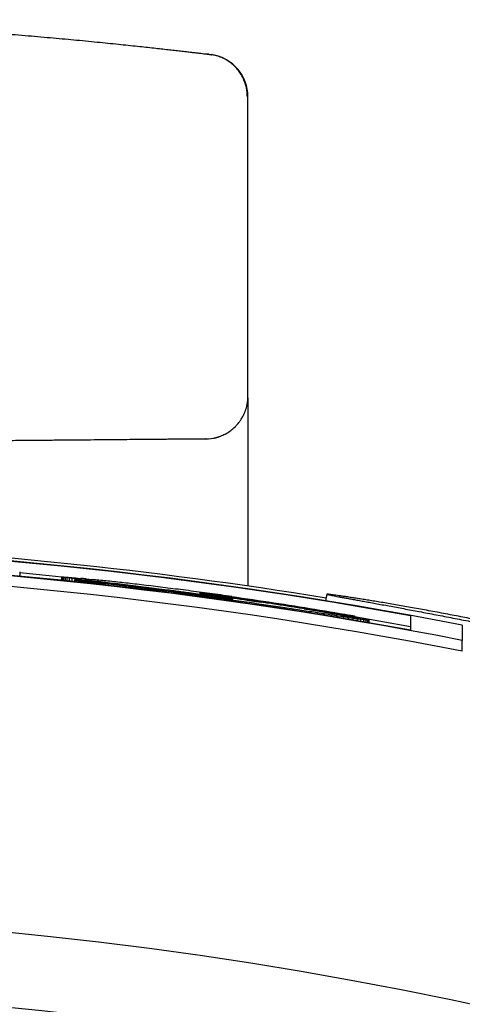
# Model space of a CAD drawing. Header units: millimetres. Extents: x 8 to 399, y 12 to 198.
# Tile 28 of 51: x 214.89 to 216.97, y 192.9 to 197.52. Entities that reach past the tile are written whole.
import ezdxf

# ---------------------------------------------------------------- set-up
doc = ezdxf.new("R2010")
doc.units = ezdxf.units.MM

msp = doc.modelspace()

# ---------------------------------------------------------------- linework, layer by layer
at = {"color": 7, "linetype": 'Continuous', "lineweight": 30}
for p, q in [((215.7769, 197.3626), (215.7765, 197.3626)), ((215.9625, 195.757), (215.9625, 197.1629)), ((215.9625, 195.7307), (215.9625, 194.8666)), ((214.8907, 194.9336), (214.8907, 194.9179)), ((214.8907, 194.9127), (214.8907, 194.9179)), ((215.0886, 194.9093), (215.0906, 194.9096)), ((215.0897, 194.9088), (215.0886, 194.9093)), ((215.0886, 194.8934), (215.0886, 194.9093)), ((215.093, 194.9082), (215.0897, 194.9088)), ((215.0897, 194.8933), (215.0897, 194.9088)), ((215.0906, 194.9096), (215.0964, 194.9094)), ((215.0982, 194.9073), (215.093, 194.9082)), ((215.093, 194.893), (215.093, 194.9082)), ((215.0964, 194.9094), (215.1059, 194.9089)), ((215.1059, 194.9089), (215.1189, 194.9079)), ((215.1189, 194.9079), (215.1353, 194.9066)), ((215.1054, 194.9063), (215.0982, 194.9073)), ((215.0982, 194.8924), (215.0982, 194.9073)), ((215.1144, 194.9051), (215.1054, 194.9063)), ((215.1054, 194.8917), (215.1054, 194.9063)), ((215.1251, 194.9037), (215.1144, 194.9051)), ((215.1144, 194.8908), (215.1144, 194.9051)), ((215.1374, 194.9022), (215.1251, 194.9037)), ((215.1251, 194.8896), (215.1251, 194.9037)), ((215.1353, 194.9066), (215.1549, 194.9049)), ((215.1513, 194.9005), (215.1374, 194.9022)), ((215.1374, 194.8883), (215.1374, 194.9022)), ((215.1501, 194.8929), (215.1502, 194.8972)), ((215.1765, 194.8899), (215.1501, 194.8929)), ((215.1501, 194.887), (215.1501, 194.8929)), ((215.1502, 194.8972), (215.1665, 194.8953)), ((215.1666, 194.8986), (215.1513, 194.9005)), ((215.1513, 194.897), (215.1513, 194.9005)), ((215.1549, 194.9049), (215.1776, 194.9028)), ((215.1665, 194.8953), (215.1839, 194.8934)), ((215.1832, 194.8967), (215.1666, 194.8986)), ((215.1666, 194.8953), (215.1666, 194.8986)), ((215.2028, 194.887), (215.1765, 194.8899)), ((215.1765, 194.8842), (215.1765, 194.8899)), ((215.201, 194.8946), (215.1832, 194.8967)), ((215.1832, 194.8935), (215.1832, 194.8967)), ((215.1839, 194.8934), (215.2021, 194.8913)), ((215.2199, 194.8923), (215.201, 194.8946)), ((215.201, 194.8915), (215.201, 194.8946)), ((215.2021, 194.8913), (215.2212, 194.8892)), ((215.229, 194.884), (215.2028, 194.887)), ((215.2028, 194.8814), (215.2028, 194.887)), ((215.2032, 194.9004), (215.2316, 194.8976)), ((215.2398, 194.89), (215.2199, 194.8923)), ((215.2199, 194.8893), (215.2199, 194.8923)), ((215.2212, 194.8892), (215.2411, 194.8869)), ((215.2551, 194.881), (215.229, 194.884)), ((215.229, 194.8786), (215.229, 194.884)), ((215.2607, 194.8875), (215.2398, 194.89)), ((215.2398, 194.887), (215.2398, 194.89)), ((215.2411, 194.8869), (215.2616, 194.8845)), ((215.2812, 194.878), (215.2551, 194.881)), ((215.2551, 194.8757), (215.2551, 194.881)), ((215.2823, 194.885), (215.2607, 194.8875)), ((215.2607, 194.8847), (215.2607, 194.8875)), ((215.2616, 194.8845), (215.2828, 194.8821)), ((215.3072, 194.875), (215.2812, 194.878)), ((215.2812, 194.8728), (215.2812, 194.878)), ((215.3047, 194.8823), (215.2823, 194.885)), ((215.2823, 194.8822), (215.2823, 194.885)), ((215.2828, 194.8821), (215.3045, 194.8796)), ((215.3045, 194.8796), (215.3267, 194.877)), ((215.3277, 194.8796), (215.3047, 194.8823)), ((215.3047, 194.8796), (215.3047, 194.8823)), ((215.3333, 194.872), (215.3072, 194.875)), ((215.3072, 194.8699), (215.3072, 194.875)), ((215.3267, 194.877), (215.3492, 194.8743)), ((215.3512, 194.8768), (215.3277, 194.8796)), ((215.3277, 194.8769), (215.3277, 194.8796)), ((215.3595, 194.8689), (215.3333, 194.872)), ((215.3333, 194.8669), (215.3333, 194.872)), ((215.3492, 194.8743), (215.3721, 194.8716)), ((215.3751, 194.8739), (215.3512, 194.8768)), ((215.3512, 194.8741), (215.3512, 194.8768)), ((215.3857, 194.8658), (215.3595, 194.8689)), ((215.3595, 194.8639), (215.3595, 194.8689)), ((215.3721, 194.8716), (215.3951, 194.8689)), ((215.3992, 194.871), (215.3751, 194.8739)), ((215.3751, 194.8713), (215.3751, 194.8739)), ((215.412, 194.8626), (215.3857, 194.8658)), ((215.3857, 194.8608), (215.3857, 194.8658)), ((215.3951, 194.8689), (215.4183, 194.8661)), ((215.4236, 194.8681), (215.3992, 194.871)), ((215.3992, 194.8684), (215.3992, 194.871)), ((215.4385, 194.8594), (215.412, 194.8626)), ((215.412, 194.8577), (215.412, 194.8626)), ((215.4183, 194.8661), (215.4416, 194.8632)), ((215.4481, 194.8651), (215.4236, 194.8681)), ((215.4236, 194.8654), (215.4236, 194.8681)), ((215.4416, 194.8632), (215.4649, 194.8604)), ((215.4726, 194.862), (215.4481, 194.8651)), ((215.4481, 194.8624), (215.4481, 194.8651)), ((215.497, 194.859), (215.4726, 194.862)), ((215.4726, 194.8594), (215.4726, 194.862)), ((215.4651, 194.8562), (215.4385, 194.8594)), ((215.4385, 194.8546), (215.4385, 194.8594)), ((215.4649, 194.8604), (215.488, 194.8575)), ((215.4919, 194.8529), (215.4651, 194.8562)), ((215.4651, 194.8514), (215.4651, 194.8562)), ((215.488, 194.8575), (215.511, 194.8547)), ((215.5189, 194.8495), (215.4919, 194.8529)), ((215.4919, 194.8481), (215.4919, 194.8529)), ((215.5214, 194.856), (215.497, 194.859)), ((215.497, 194.8564), (215.497, 194.859)), ((215.511, 194.8547), (215.5337, 194.8518)), ((215.5462, 194.8461), (215.5189, 194.8495)), ((215.5189, 194.8448), (215.5189, 194.8495)), ((215.5456, 194.8529), (215.5214, 194.856)), ((215.5214, 194.8534), (215.5214, 194.856)), ((215.5337, 194.8518), (215.5562, 194.849)), ((215.5698, 194.8498), (215.5456, 194.8529)), ((215.5456, 194.8503), (215.5456, 194.8529)), ((215.5738, 194.8426), (215.5462, 194.8461)), ((215.5462, 194.8414), (215.5462, 194.8461)), ((215.5562, 194.849), (215.5782, 194.8462)), ((215.5938, 194.8468), (215.5698, 194.8498)), ((215.6017, 194.8391), (215.5738, 194.8426)), ((215.5738, 194.838), (215.5738, 194.8426)), ((215.5782, 194.8462), (215.5997, 194.8435)), ((215.5997, 194.8435), (215.6206, 194.8408)), ((215.63, 194.8355), (215.6017, 194.8391)), ((215.6206, 194.8408), (215.6409, 194.8381)), ((215.6586, 194.8317), (215.63, 194.8355)), ((215.6409, 194.8381), (215.6605, 194.8356)), ((215.6876, 194.8279), (215.6586, 194.8317)), ((215.6605, 194.8356), (215.6707, 194.8343)), ((215.6707, 194.8343), (215.6815, 194.8329)), ((215.6815, 194.8329), (215.693, 194.8314)), ((215.7072, 194.8319), (215.6857, 194.8347)), ((215.693, 194.8314), (215.7048, 194.8298)), ((215.7048, 194.8298), (215.7171, 194.8282)), ((215.728, 194.8291), (215.7072, 194.8319)), ((215.7171, 194.8282), (215.7297, 194.8265)), ((215.748, 194.8263), (215.728, 194.8291)), ((215.728, 194.8268), (215.728, 194.8291)), ((215.7297, 194.8265), (215.7424, 194.8249)), ((215.7356, 194.8336), (215.735, 194.8335)), ((215.735, 194.8335), (215.7361, 194.8333)), ((215.7373, 194.8334), (215.7356, 194.8336)), ((215.7356, 194.8334), (215.7356, 194.8336)), ((215.7361, 194.8333), (215.7391, 194.8328)), ((215.74, 194.8332), (215.7373, 194.8334)), ((215.7373, 194.8331), (215.7373, 194.8334)), ((215.7391, 194.8328), (215.744, 194.832)), ((215.7438, 194.8327), (215.74, 194.8332)), ((215.74, 194.8326), (215.74, 194.8332)), ((215.7424, 194.8249), (215.7552, 194.8232)), ((215.7484, 194.8322), (215.7438, 194.8327)), ((215.7438, 194.832), (215.7438, 194.8327)), ((215.744, 194.832), (215.7506, 194.831)), ((215.767, 194.8237), (215.748, 194.8263)), ((215.748, 194.8241), (215.748, 194.8263)), ((215.7539, 194.8315), (215.7484, 194.8322)), ((215.7484, 194.8313), (215.7484, 194.8322)), ((215.7506, 194.831), (215.7587, 194.8298)), ((215.7601, 194.8308), (215.7539, 194.8315)), ((215.7539, 194.8305), (215.7539, 194.8315)), ((215.7552, 194.8232), (215.768, 194.8215)), ((215.7587, 194.8298), (215.7683, 194.8284)), ((215.7671, 194.8299), (215.7601, 194.8308)), ((215.7601, 194.8296), (215.7601, 194.8308)), ((215.7851, 194.8212), (215.767, 194.8237)), ((215.767, 194.8216), (215.767, 194.8237)), ((215.7747, 194.8289), (215.7671, 194.8299)), ((215.7671, 194.8286), (215.7671, 194.8299)), ((215.768, 194.8215), (215.7806, 194.8198)), ((215.7683, 194.8284), (215.7792, 194.8269)), ((215.7829, 194.8278), (215.7747, 194.8289)), ((215.7747, 194.8275), (215.7747, 194.8289)), ((215.7792, 194.8269), (215.7912, 194.8252)), ((215.7806, 194.8198), (215.7931, 194.8181)), ((215.7916, 194.8267), (215.7829, 194.8278)), ((215.7829, 194.8263), (215.7829, 194.8278)), ((215.802, 194.8189), (215.7851, 194.8212)), ((215.7851, 194.8192), (215.7851, 194.8212)), ((215.7912, 194.8252), (215.8042, 194.8233)), ((215.8007, 194.8255), (215.7916, 194.8267)), ((215.7916, 194.8251), (215.7916, 194.8267)), ((215.7931, 194.8181), (215.8052, 194.8165)), ((215.8102, 194.8242), (215.8007, 194.8255)), ((215.8007, 194.8238), (215.8007, 194.8255)), ((215.8177, 194.8166), (215.802, 194.8189)), ((215.802, 194.8169), (215.802, 194.8189)), ((215.8042, 194.8233), (215.8181, 194.8213)), ((215.8052, 194.8165), (215.817, 194.8149)), ((215.82, 194.8229), (215.8102, 194.8242)), ((215.8102, 194.8225), (215.8102, 194.8242)), ((215.8322, 194.8146), (215.8177, 194.8166)), ((215.8177, 194.8148), (215.8177, 194.8166)), ((215.8181, 194.8213), (215.8327, 194.8193)), ((215.8301, 194.8216), (215.82, 194.8229)), ((215.82, 194.8211), (215.82, 194.8229)), ((215.8403, 194.8202), (215.8301, 194.8216)), ((215.8301, 194.8196), (215.8301, 194.8216)), ((215.8327, 194.8193), (215.8479, 194.8171)), ((215.8506, 194.8188), (215.8403, 194.8202)), ((215.8403, 194.8182), (215.8403, 194.8202)), ((215.8479, 194.8171), (215.8636, 194.8149)), ((215.861, 194.8173), (215.8506, 194.8188)), ((215.8506, 194.8167), (215.8506, 194.8188)), ((215.8713, 194.8159), (215.861, 194.8173)), ((215.861, 194.8152), (215.861, 194.8173)), ((215.8815, 194.8145), (215.8713, 194.8159)), ((215.8713, 194.8138), (215.8713, 194.8159)), ((215.886, 194.8178), (215.9107, 194.8142)), ((216.3331, 194.8284), (216.327, 194.7977)), ((215.8081, 194.8071), (215.8081, 194.8117)), ((215.817, 194.8149), (215.8282, 194.8134)), ((215.8282, 194.8134), (215.8388, 194.812)), ((215.8322, 194.8129), (215.8322, 194.8146)), ((215.8388, 194.812), (215.8488, 194.8107)), ((215.8569, 194.8109), (215.8453, 194.8127)), ((215.8453, 194.8111), (215.8453, 194.8127)), ((215.8488, 194.8107), (215.8579, 194.8095)), ((215.867, 194.8094), (215.8569, 194.8109)), ((215.8569, 194.8096), (215.8569, 194.8109)), ((215.8579, 194.8095), (215.8661, 194.8084)), ((215.8584, 194.8001), (215.8584, 194.8047)), ((215.8636, 194.8149), (215.8795, 194.8126)), ((215.8661, 194.8084), (215.8733, 194.8074)), ((215.8754, 194.8081), (215.867, 194.8094)), ((215.867, 194.8083), (215.867, 194.8094)), ((215.8733, 194.8074), (215.8795, 194.8066)), ((215.8822, 194.8071), (215.8754, 194.8081)), ((215.8754, 194.8072), (215.8754, 194.8081)), ((215.8795, 194.8126), (215.8956, 194.8103)), ((215.8795, 194.8066), (215.8844, 194.806)), ((215.8916, 194.8131), (215.8815, 194.8145)), ((215.8815, 194.8123), (215.8815, 194.8145)), ((215.8871, 194.8062), (215.8822, 194.8071)), ((215.8822, 194.8063), (215.8822, 194.8071)), ((215.8844, 194.806), (215.8881, 194.8056)), ((215.8901, 194.8056), (215.8871, 194.8062)), ((215.8871, 194.8057), (215.8871, 194.8062)), ((215.8881, 194.8056), (215.8903, 194.8054)), ((215.8911, 194.8053), (215.8901, 194.8056)), ((215.8901, 194.8054), (215.8901, 194.8056)), ((215.8903, 194.8054), (215.8911, 194.8053)), ((215.9014, 194.8117), (215.8916, 194.8131)), ((215.8916, 194.8109), (215.8916, 194.8131)), ((215.8956, 194.8103), (215.9118, 194.808)), ((215.9109, 194.8103), (215.9014, 194.8117)), ((215.9014, 194.8094), (215.9014, 194.8117)), ((215.9077, 194.7931), (215.9077, 194.7978)), ((215.9107, 194.8142), (215.9355, 194.8107)), ((215.9201, 194.809), (215.9109, 194.8103)), ((215.9109, 194.8081), (215.9109, 194.8103)), ((215.9118, 194.808), (215.9278, 194.8056)), ((215.9445, 194.8055), (215.9201, 194.809)), ((215.9201, 194.8067), (215.9201, 194.809)), ((215.9278, 194.8056), (215.9436, 194.8033)), ((215.9355, 194.8107), (215.9602, 194.8071)), ((215.9694, 194.8019), (215.9445, 194.8055)), ((215.9445, 194.8032), (215.9445, 194.8055)), ((215.9558, 194.7862), (215.9558, 194.7909)), ((215.9602, 194.8071), (215.9849, 194.8035)), ((215.9948, 194.7982), (215.9694, 194.8019)), ((215.9694, 194.7996), (215.9694, 194.8019)), ((215.9849, 194.8035), (216.0096, 194.7998)), ((216.0205, 194.7943), (215.9948, 194.7982)), ((215.9948, 194.7958), (215.9948, 194.7982)), ((216.0012, 194.7949), (216.0136, 194.793)), ((216.0027, 194.7794), (216.0027, 194.7841)), ((216.0096, 194.7998), (216.0342, 194.7962)), ((216.0136, 194.793), (216.0249, 194.7913)), ((216.0465, 194.7904), (216.0205, 194.7943)), ((216.0205, 194.792), (216.0205, 194.7943)), ((216.0342, 194.7962), (216.0588, 194.7925)), ((216.0726, 194.7864), (216.0465, 194.7904)), ((216.0465, 194.7881), (216.0465, 194.7904)), ((216.0483, 194.7726), (216.0483, 194.7775)), ((216.0588, 194.7925), (216.0833, 194.7887)), ((216.0989, 194.7824), (216.0726, 194.7864)), ((216.0726, 194.7841), (216.0726, 194.7864)), ((216.0833, 194.7887), (216.1078, 194.785)), ((216.0925, 194.7659), (216.0925, 194.7709)), ((216.1251, 194.7783), (216.0989, 194.7824)), ((216.0989, 194.7801), (216.0989, 194.7824)), ((216.1078, 194.785), (216.1322, 194.7812)), ((216.1512, 194.7742), (216.1251, 194.7783)), ((216.1251, 194.776), (216.1251, 194.7783)), ((216.1322, 194.7812), (216.1565, 194.7774)), ((216.1771, 194.7702), (216.1512, 194.7742)), ((216.1512, 194.7719), (216.1512, 194.7742)), ((216.1565, 194.7774), (216.1808, 194.7736)), ((216.2027, 194.7661), (216.1771, 194.7702)), ((216.1771, 194.7678), (216.1771, 194.7702)), ((216.1808, 194.7736), (216.2049, 194.7697)), ((216.2049, 194.7697), (216.229, 194.7658)), ((216.1352, 194.7594), (216.1352, 194.7645)), ((216.1763, 194.7531), (216.1763, 194.7583)), ((216.2278, 194.762), (216.2027, 194.7661)), ((216.2027, 194.7637), (216.2027, 194.7661)), ((216.2156, 194.7469), (216.2156, 194.7523)), ((216.2265, 194.7599), (216.2565, 194.755)), ((216.2525, 194.758), (216.2278, 194.762)), ((216.229, 194.7658), (216.253, 194.762)), ((216.2765, 194.7541), (216.2525, 194.758)), ((216.253, 194.762), (216.2768, 194.7581)), ((216.2532, 194.7409), (216.2532, 194.7465)), ((216.2565, 194.755), (216.2853, 194.7503)), ((216.2999, 194.7502), (216.2765, 194.7541)), ((216.2768, 194.7581), (216.3005, 194.7542)), ((216.2853, 194.7503), (216.3128, 194.7457)), ((216.2888, 194.7352), (216.2888, 194.741)), ((216.3225, 194.7464), (216.2999, 194.7502)), ((216.3005, 194.7542), (216.3241, 194.7503)), ((216.3128, 194.7457), (216.339, 194.7412)), ((216.3224, 194.7298), (216.3224, 194.7358)), ((216.3442, 194.7428), (216.3225, 194.7464)), ((216.3241, 194.7503), (216.3476, 194.7463)), ((216.339, 194.7412), (216.3639, 194.737)), ((216.3649, 194.7393), (216.3442, 194.7428)), ((216.3476, 194.7463), (216.3709, 194.7424)), ((216.3539, 194.7246), (216.3539, 194.7309)), ((216.3639, 194.737), (216.3872, 194.733)), ((216.3709, 194.7424), (216.3941, 194.7385)), ((216.4101, 194.7221), (216.3831, 194.7263)), ((216.3831, 194.7198), (216.3831, 194.7263)), ((216.3872, 194.733), (216.4091, 194.7291)), ((216.3941, 194.7385), (216.4171, 194.7345)), ((216.4091, 194.7291), (216.4294, 194.7255)), ((216.4171, 194.7345), (216.44, 194.7306)), ((216.4294, 194.7255), (216.4481, 194.7221)), ((216.7261, 194.7266), (216.7261, 194.6598)), ((216.4101, 194.7153), (216.4101, 194.7221)), ((216.4566, 194.715), (216.4346, 194.7183)), ((216.4346, 194.7111), (216.4346, 194.7183)), ((216.4481, 194.7221), (216.465, 194.719)), ((216.4761, 194.712), (216.4566, 194.715)), ((216.4566, 194.7074), (216.4566, 194.715)), ((216.4629, 194.7194), (216.4629, 194.7224)), ((216.465, 194.719), (216.4802, 194.7162)), ((216.4928, 194.7096), (216.4761, 194.712)), ((216.4761, 194.7041), (216.4761, 194.712)), ((216.4802, 194.7162), (216.4936, 194.7136)), ((216.5067, 194.7076), (216.4928, 194.7096)), ((216.4928, 194.7012), (216.4928, 194.7096)), ((216.4936, 194.7136), (216.5051, 194.7114)), ((216.5051, 194.7114), (216.5147, 194.7095)), ((216.5176, 194.7061), (216.5067, 194.7076)), ((216.5067, 194.6988), (216.5067, 194.7076)), ((216.5147, 194.7095), (216.5222, 194.7079)), ((216.5256, 194.7052), (216.5176, 194.7061)), ((216.5176, 194.697), (216.5176, 194.7061)), ((216.5222, 194.7079), (216.5276, 194.7066)), ((216.5304, 194.7049), (216.5256, 194.7052)), ((216.5256, 194.6956), (216.5256, 194.7052)), ((216.5276, 194.7066), (216.531, 194.7057)), ((216.5321, 194.7051), (216.5304, 194.7049)), ((216.5304, 194.6947), (216.5304, 194.7049)), ((216.531, 194.7057), (216.5321, 194.7051)), ((216.5321, 194.6944), (216.5321, 194.7051)), ((216.9686, 194.683), (216.9686, 194.6117)), ((216.9686, 194.5608), (216.9686, 194.6117))]:
    msp.add_line(p, q, dxfattribs=at)
at = {"color": 7, "linetype": 'Continuous', "lineweight": 30, "flags": 128}
for points in [[(215.0886, 194.9092), (215.0298, 194.9151), (214.8907, 194.9285)], [(216.7261, 194.6758), (216.5856, 194.701), (216.4629, 194.7222)]]:
    msp.add_lwpolyline(points, dxfattribs=at)
at = {"color": 7, "linetype": 'Continuous', "lineweight": 30}
for centre, radius, start, end in [((215.7625, 197.1629), 0.2, 0, 81.1373), ((215.7625, 195.757), 0.2, 349.5656, 360), ((215.7625, 195.757), 0.2, 270.5, 285.5221), ((212.9625, 174.1325), 20.9373, 78.96911, 101.03089), ((212.9625, 174.1325), 20.9352, 79.6434, 100.3566), ((212.9625, 174.1325), 20.95, 80.7516, 87.54155), ((212.9625, 174.1325), 20.8695, 79.61044, 100.38956), ((212.9625, 174.1325), 20.8674, 78.93168, 101.06832), ((212.9625, 174.1325), 20.8174, 78.90476, 101.09524), ((212.9807, 174.1325), 20.8883, 82.28959, 82.42939), ((212.9732, 174.1325), 20.8893, 82.12765, 82.26926), ((212.966, 174.1325), 20.8903, 81.96513, 82.10812), ((212.9663, 174.1325), 20.8735, 82.03597, 82.17531), ((212.9743, 174.1325), 20.8724, 81.921, 82.05757), ((212.9827, 174.1325), 20.8712, 81.81044, 81.94396), ((212.9625, 174.1325), 19.2, 91.79078, 88.20922), ((212.9625, 174.1325), 18.85, 91.82405, 88.17595)]:
    msp.add_arc(centre, radius, start, end, dxfattribs=at)
for centre, major_axis, ratio, start_param, end_param in [((213.2222, 174.1325), (20.8638, 0), 0.999923, 1.475703, 1.476936), ((213.1487, 174.1325), (20.8701, 0), 0.99996, 1.469335, 1.470828), ((213.1221, 174.1325), (20.8726, 0), 0.999971, 1.466453, 1.468064), ((213.0998, 174.1325), (20.8748, 0), 0.999978, 1.463668, 1.465391), ((213.0809, 174.1325), (20.8767, 0), 0.999984, 1.460937, 1.462765), ((213.0645, 174.1325), (20.8785, 0), 0.999988, 1.458231, 1.460156), ((213.0501, 174.1325), (20.88, 0), 0.999991, 1.455531, 1.457546), ((213.0373, 174.1325), (20.8814, 0), 0.999994, 1.452825, 1.454923), ((213.0258, 174.1325), (20.8828, 0), 0.999995, 1.450106, 1.452278), ((213.0154, 174.1325), (20.884, 0), 0.999997, 1.447368, 1.449609), ((213.0058, 174.1325), (20.8851, 0), 0.999998, 1.444611, 1.446912), ((212.9969, 174.1325), (20.8863, 0), 0.999999, 1.441833, 1.444188), ((212.9886, 174.1325), (20.8873, 0), 0.999999, 1.439037, 1.441438), ((212.8385, 174.1325), (20.8979, 0), 0.999982, 1.426416, 1.427049), ((212.9918, 174.1325), (20.87, 0), 0.999999, 1.426018, 1.42829), ((213.0015, 174.1325), (20.8686, 0), 0.999998, 1.424271, 1.42648), ((212.9224, 174.1325), (20.8905, 0), 0.999998, 1.42, 1.421736), ((213.012, 174.1325), (20.8671, 0), 0.999997, 1.42263, 1.424771), ((212.9174, 174.1325), (20.8913, 0), 0.999998, 1.418065, 1.419762), ((213.0236, 174.1325), (20.8654, 0), 0.999996, 1.421108, 1.423177), ((212.9117, 174.1325), (20.8921, 0), 0.999997, 1.416142, 1.417797), ((212.9053, 174.1325), (20.8932, 0), 0.999996, 1.41423, 1.41584), ((212.8981, 174.1325), (20.8943, 0), 0.999995, 1.412327, 1.413888), ((213.0363, 174.1325), (20.8636, 0), 0.999994, 1.41972, 1.421711), ((213.0504, 174.1325), (20.8615, 0), 0.999991, 1.418481, 1.420389), ((212.8899, 174.1325), (20.8956, 0), 0.999994, 1.410431, 1.41194), ((213.0662, 174.1325), (20.8592, 0), 0.999988, 1.417411, 1.419232), ((213.0841, 174.1325), (20.8565, 0), 0.999983, 1.416534, 1.418262), ((213.1047, 174.1325), (20.8535, 0), 0.999977, 1.415879, 1.417509), ((213.1286, 174.1325), (20.85, 0), 0.999968, 1.415484, 1.417012), ((213.1568, 174.1325), (20.8459, 0), 0.999957, 1.415401, 1.416822), ((213.2321, 174.1325), (20.8351, 0), 0.999916, 1.416479, 1.417671)]:
    msp.add_ellipse(centre, major_axis=major_axis, ratio=ratio, start_param=start_param, end_param=end_param, dxfattribs=at)
for points, knots in [([(213.5625, 197.5248), (213.5917, 197.524), (213.6499, 197.5225), (213.7362, 197.5198), (213.8214, 197.5168), (213.9057, 197.5136), (213.9889, 197.51), (214.0694, 197.5064), (214.1474, 197.5025), (214.2229, 197.4986), (214.2975, 197.4944), (214.3712, 197.4901), (214.4453, 197.4855), (214.5195, 197.4807), (214.5934, 197.4757), (214.6655, 197.4705), (214.7357, 197.4653), (214.804, 197.46), (214.8692, 197.4547), (214.9314, 197.4496), (214.9907, 197.4445), (215.0483, 197.4394), (215.1042, 197.4343), (215.1596, 197.4292), (215.214, 197.424), (215.2672, 197.4188), (215.3179, 197.4137), (215.366, 197.4088), (215.4117, 197.404), (215.4541, 197.3995), (215.4933, 197.3953), (215.5295, 197.3913), (215.5635, 197.3875), (215.5953, 197.3839), (215.6255, 197.3805), (215.6537, 197.3773), (215.6798, 197.3742), (215.703, 197.3715), (215.7234, 197.3691), (215.741, 197.367), (215.7555, 197.3652), (215.7669, 197.3639), (215.7738, 197.363), (215.7762, 197.3627), (215.7767, 197.3627)], [0, 0, 0, 0, 0.025039, 0.04997, 0.074819, 0.099609, 0.124364, 0.14911, 0.172455, 0.195834, 0.219267, 0.242776, 0.266379, 0.291449, 0.316406, 0.341273, 0.366074, 0.390836, 0.415582, 0.438923, 0.462293, 0.485713, 0.509204, 0.532787, 0.557885, 0.582861, 0.607742, 0.632553, 0.657317, 0.682062, 0.705398, 0.728761, 0.752171, 0.77565, 0.79922, 0.824295, 0.849252, 0.874116, 0.898913, 0.923669, 0.94841, 0.971748, 0.995117, 1, 1, 1, 1]), ([(215.7784, 197.3625), (215.7757, 197.3628), (215.7726, 197.3632), (215.7684, 197.3637), (215.7681, 197.3637)], [0, 0, 0, 0, 0.91605, 1, 1, 1, 1]), ([(215.7769, 197.3627), (215.7786, 197.3624), (215.7825, 197.362), (215.7859, 197.3616), (215.7864, 197.3615), (215.7867, 197.3615)], [0, 0, 0, 0, 0.271346, 0.634921, 1, 1, 1, 1]), ([(215.7866, 197.3612), (215.7883, 197.361), (215.7917, 197.3606), (215.7937, 197.3604), (215.7935, 197.3605), (215.7934, 197.3605)], [0, 0, 0, 0, 0.4121487, 0.8248647, 1, 1, 1, 1]), ([(215.9596, 197.1633), (215.9595, 197.1686), (215.9593, 197.1783), (215.9577, 197.1914), (215.9559, 197.2023), (215.9537, 197.212), (215.951, 197.2216), (215.9466, 197.235), (215.9393, 197.2521), (215.928, 197.2722), (215.9139, 197.2914), (215.8975, 197.3089), (215.8795, 197.324), (215.8633, 197.3347), (215.8498, 197.342), (215.8384, 197.3473), (215.8252, 197.3525), (215.8091, 197.3575), (215.7971, 197.3597), (215.7906, 197.3609)], [0, 0, 0, 0, 0.05612, 0.102984, 0.139879, 0.173278, 0.208295, 0.244935, 0.322997, 0.404999, 0.489099, 0.574729, 0.659057, 0.736946, 0.780434, 0.821733, 0.870246, 0.930017, 1, 1, 1, 1]), ([(215.9625, 195.7504), (215.9625, 195.7479), (215.9625, 195.743), (215.9625, 195.7348), (215.9625, 195.7307)], [0, 0, 0, 0, 0.5, 1, 1, 1, 1]), ([(215.8005, 195.5606), (215.8016, 195.5608), (215.8038, 195.5613), (215.8073, 195.5621), (215.8107, 195.5629), (215.8139, 195.5638), (215.8171, 195.5647), (215.82, 195.5656), (215.8224, 195.5664), (215.8246, 195.5671), (215.8284, 195.5684), (215.8338, 195.5704), (215.8412, 195.5734), (215.8504, 195.5776), (215.8645, 195.5851), (215.8822, 195.5967), (215.8998, 195.6118), (215.9139, 195.6269), (215.9243, 195.6403), (215.9324, 195.6526), (215.9381, 195.6627), (215.9418, 195.6701), (215.9444, 195.6758), (215.9465, 195.6806), (215.9484, 195.6854), (215.9503, 195.6902), (215.9521, 195.6952), (215.9541, 195.7009), (215.956, 195.7072), (215.9579, 195.7142), (215.9587, 195.7184), (215.9592, 195.7207)], [0, 0, 0, 0, 0.053677, 0.10001, 0.139041, 0.170854, 0.195628, 0.213773, 0.220684, 0.226492, 0.237794, 0.254958, 0.278766, 0.309359, 0.3456, 0.421114, 0.499229, 0.552464, 0.605572, 0.651605, 0.68363, 0.709668, 0.725989, 0.739466, 0.755893, 0.775603, 0.799686, 0.82875, 0.875816, 0.932812, 1, 1, 1, 1]), ([(215.7643, 195.557), (215.7638, 195.557), (215.7628, 195.557), (215.7552, 195.5569), (215.7429, 195.5568), (215.7256, 195.5566), (215.7054, 195.5565), (215.6836, 195.5563), (215.6615, 195.5561), (215.6418, 195.5559), (215.6259, 195.5558), (215.6151, 195.5557), (215.6038, 195.5556), (215.5922, 195.5555), (215.5801, 195.5554), (215.5578, 195.5552), (215.5237, 195.5549), (215.4752, 195.5544), (215.4226, 195.554), (215.3661, 195.5535), (215.3056, 195.553), (215.2412, 195.5524), (215.1728, 195.5518), (215.1005, 195.5512), (215.0241, 195.5505), (214.9442, 195.5498), (214.861, 195.5491), (214.7752, 195.5483), (214.6867, 195.5476), (214.5955, 195.5468), (214.5038, 195.546), (214.4118, 195.5452), (214.3197, 195.5444), (214.2445, 195.5437), (214.1874, 195.5432), (214.1494, 195.5429), (214.111, 195.5425), (214.0722, 195.5422), (214.0331, 195.5419), (213.97, 195.5413), (213.8825, 195.5405), (213.7698, 195.5396), (213.6561, 195.5386), (213.5414, 195.5376), (213.4265, 195.5366), (213.3113, 195.5356), (213.1959, 195.5346), (213.0795, 195.5335), (213.0016, 195.5329), (212.9625, 195.5325)], [0, 0, 0, 0, 0.0270746, 0.0539877, 0.0807869, 0.1075205, 0.134237, 0.1538472, 0.1734935, 0.1931951, 0.2009545, 0.2087265, 0.2165122, 0.2243127, 0.2321292, 0.2399628, 0.2661884, 0.2922479, 0.3181844, 0.3440416, 0.3698637, 0.395695, 0.4215797, 0.4475618, 0.4736848, 0.4999916, 0.5262143, 0.5522716, 0.5782066, 0.6040631, 0.6298852, 0.6539941, 0.6781477, 0.7023816, 0.7119323, 0.721503, 0.7310959, 0.740713, 0.7503563, 0.7600281, 0.7871015, 0.8140137, 0.8408124, 0.8675461, 0.8942636, 0.9205356, 0.9468852, 0.9733584, 1, 1, 1, 1]), ([(215.6857, 194.8347), (215.6754, 194.8361), (215.6549, 194.8388), (215.6242, 194.8428), (215.6039, 194.8455), (215.5938, 194.8468)], [0, 0, 0, 0, 0.336256, 0.668121, 1, 1, 1, 1]), ([(215.8081, 194.8117), (215.797, 194.8132), (215.7747, 194.8163), (215.7345, 194.8217), (215.7054, 194.8256), (215.6876, 194.8279)], [0, 0, 0, 0, 0.277504, 0.555009, 1, 1, 1, 1]), ([(217.8041, 194.5345), (217.8038, 194.5344), (217.8033, 194.5343), (217.7998, 194.5348), (217.7941, 194.5357), (217.786, 194.5373), (217.7756, 194.5394), (217.763, 194.542), (217.7483, 194.5451), (217.7318, 194.5486), (217.713, 194.5527), (217.692, 194.5572), (217.6687, 194.5623), (217.6438, 194.5677), (217.6173, 194.5734), (217.5894, 194.5795), (217.5596, 194.586), (217.528, 194.5928), (217.4946, 194.6), (217.4601, 194.6074), (217.4247, 194.615), (217.3885, 194.6226), (217.351, 194.6306), (217.3122, 194.6387), (217.2723, 194.647), (217.2321, 194.6553), (217.1917, 194.6636), (217.1514, 194.6718), (217.1104, 194.6801), (217.0688, 194.6884), (217.0269, 194.6968), (216.9854, 194.705), (216.9447, 194.7129), (216.9047, 194.7207), (216.8648, 194.7284), (216.8251, 194.736), (216.7859, 194.7434), (216.748, 194.7506), (216.7114, 194.7575), (216.6762, 194.764), (216.642, 194.7703), (216.6087, 194.7765), (216.5767, 194.7824), (216.5465, 194.7879), (216.5182, 194.793), (216.492, 194.7978), (216.4672, 194.8023), (216.4442, 194.8065), (216.4229, 194.8104), (216.404, 194.8139), (216.3873, 194.817), (216.3729, 194.8197), (216.3605, 194.8221), (216.3503, 194.8242), (216.3423, 194.8258), (216.3369, 194.8271), (216.3338, 194.828), (216.3328, 194.8285), (216.334, 194.8287), (216.3375, 194.8285), (216.3432, 194.8279), (216.3514, 194.8269), (216.362, 194.8255), (216.3748, 194.8238), (216.3897, 194.8217), (216.4065, 194.8192), (216.4255, 194.8164), (216.4468, 194.8131), (216.4703, 194.8095), (216.4955, 194.8055), (216.5223, 194.8012), (216.5505, 194.7966), (216.5806, 194.7916), (216.6126, 194.7862), (216.6463, 194.7804), (216.6811, 194.7744), (216.7168, 194.7681), (216.7532, 194.7616), (216.7909, 194.7548), (216.8299, 194.7477), (216.87, 194.7402), (216.9104, 194.7326), (216.9509, 194.7249), (216.9913, 194.7171), (217.0323, 194.709), (217.0739, 194.7008), (217.1158, 194.6923), (217.1572, 194.6839), (217.1978, 194.6755), (217.2377, 194.6672), (217.2774, 194.6588), (217.3169, 194.6503), (217.3559, 194.6419), (217.3936, 194.6336), (217.4299, 194.6256), (217.4647, 194.6177), (217.4987, 194.61), (217.5317, 194.6025), (217.5634, 194.5951), (217.5933, 194.5881), (217.6212, 194.5815), (217.6472, 194.5753), (217.6717, 194.5693), (217.6945, 194.5638), (217.7154, 194.5586), (217.7342, 194.5539), (217.7506, 194.5497), (217.7648, 194.546), (217.777, 194.5427), (217.7871, 194.54), (217.795, 194.5377), (217.8003, 194.5361), (217.8035, 194.535), (217.8039, 194.5347), (217.8041, 194.5345)], [0, 0, 0, 0, 0.008813, 0.017633, 0.026447, 0.035516, 0.044593, 0.053662, 0.062476, 0.071296, 0.080109, 0.089178, 0.098255, 0.107324, 0.11614, 0.124963, 0.133778, 0.14285, 0.151929, 0.161001, 0.16982, 0.178645, 0.187464, 0.196539, 0.205621, 0.214696, 0.223513, 0.232337, 0.241154, 0.250228, 0.259309, 0.268382, 0.277197, 0.286018, 0.294833, 0.303904, 0.312982, 0.322052, 0.330868, 0.339691, 0.348507, 0.357579, 0.366659, 0.375731, 0.38455, 0.393375, 0.402194, 0.411269, 0.420351, 0.429426, 0.438243, 0.447067, 0.455884, 0.464958, 0.474039, 0.483112, 0.491528, 0.499967, 0.508784, 0.517607, 0.526424, 0.535497, 0.544578, 0.553651, 0.562467, 0.571291, 0.580108, 0.58918, 0.59826, 0.607333, 0.616154, 0.624982, 0.633803, 0.64288, 0.651965, 0.661042, 0.669864, 0.678693, 0.687514, 0.696593, 0.705679, 0.714757, 0.723572, 0.732394, 0.741209, 0.750281, 0.75936, 0.768431, 0.777241, 0.786057, 0.794867, 0.803932, 0.813005, 0.82207, 0.830882, 0.839702, 0.848514, 0.857582, 0.866658, 0.875726, 0.884546, 0.893373, 0.902193, 0.91127, 0.920353, 0.929429, 0.938252, 0.947081, 0.955903, 0.964982, 0.974068, 0.983147, 0.991562, 1, 1, 1, 1]), ([(215.9436, 194.8033), (215.9484, 194.8026), (215.9604, 194.8009), (215.9796, 194.7981), (215.994, 194.7959), (216.0012, 194.7949)], [0, 0, 0, 0, 0.249997, 0.624999, 1, 1, 1, 1]), ([(216.4629, 194.7224), (216.4531, 194.7241), (216.4333, 194.7276), (216.4007, 194.7332), (216.3778, 194.7371), (216.3649, 194.7393)], [0, 0, 0, 0, 0.30437, 0.608743, 1, 1, 1, 1]), ([(216.44, 194.7306), (216.4437, 194.73), (216.4493, 194.729), (216.4566, 194.7277), (216.4602, 194.7271), (216.462, 194.7268)], [0, 0, 0, 0, 0.499696, 0.749739, 1, 1, 1, 1]), ([(216.462, 194.7268), (216.4621, 194.7268), (216.4623, 194.7267), (216.4626, 194.7267), (216.4628, 194.7266), (216.4625, 194.7266), (216.463, 194.7264), (216.4622, 194.7258), (216.4631, 194.7243), (216.463, 194.7231), (216.4629, 194.7224)], [0, 0, 0, 0, 0.000817, 0.001634, 0.002938, 0.008848, 0.032384, 0.126528, 0.503103, 1, 1, 1, 1])]:
    msp.add_open_spline(points, degree=3, knots=knots, dxfattribs=at)

doc.saveas('drawing.dxf')
